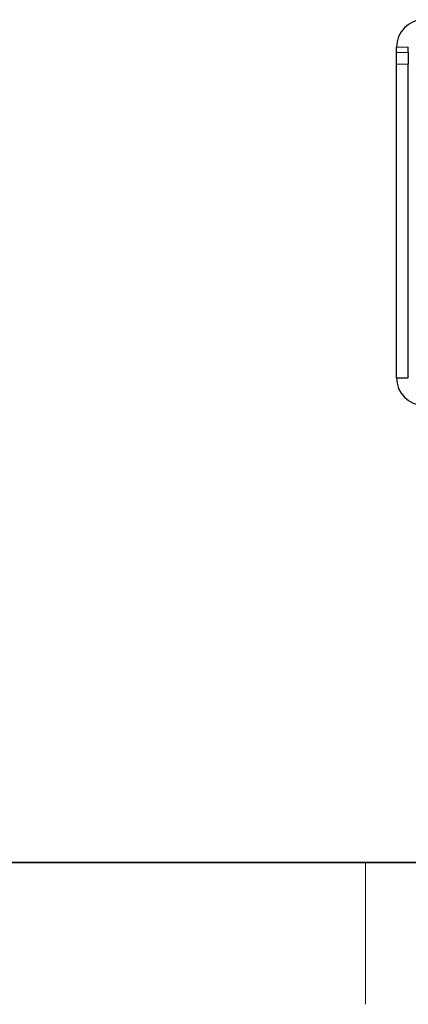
# Model space of a CAD drawing. Header units: millimetres. Extents: x 5 to 418, y 2 to 292.
# Tile 2 of 31: x 59 to 76, y 6 to 48. Entities that reach past the tile are written whole.
import ezdxf

# ---------------------------------------------------------------- set-up
doc = ezdxf.new("R2010")
doc.units = ezdxf.units.MM
doc.layers.add('SLD-0', color=7, linetype='Continuous')

msp = doc.modelspace()

# ---------------------------------------------------------------- linework, layer by layer
at = {"color": 7, "linetype": 'Continuous', "lineweight": 25}
for p, q in [((75.0665, 46.3131), (75.0665, 46.5418)), ((75.0665, 45.8225), (75.0665, 46.3131)), ((75.5665, 46.3131), (75.5665, 46.5418)), ((75.5665, 46.3131), (75.5665, 45.8225)), ((75.0665, 32.5418), (75.0665, 45.8225)), ((75.5665, 32.5418), (75.5665, 45.8225)), ((75.0665, 32.5418), (75.5665, 32.5418))]:
    msp.add_line(p, q, dxfattribs=at)
at = {"color": 7, "linetype": 'Continuous', "lineweight": 18}
for p, q in [((75.5665, 46.5418), (75.0665, 46.5418)), ((75.0665, 46.3131), (75.5665, 46.3131)), ((75.5665, 45.8225), (75.0665, 45.8225))]:
    msp.add_line(p, q, dxfattribs=at)
at = {"color": 7, "linetype": 'Continuous', "lineweight": 25}
for centre, start, end in [((76.2332, 46.5418), 90, 180), ((76.2332, 32.5418), 180, 270)]:
    msp.add_arc(centre, 1.1667, start, end, dxfattribs=at)
at = {"layer": 'SLD-0', "lineweight": 35}
msp.add_line((26, 12), (408, 12), dxfattribs=at)
at = {"layer": 'SLD-0', "lineweight": 18}
msp.add_line((73.75, 6), (73.75, 12), dxfattribs=at)

doc.saveas('drawing.dxf')
